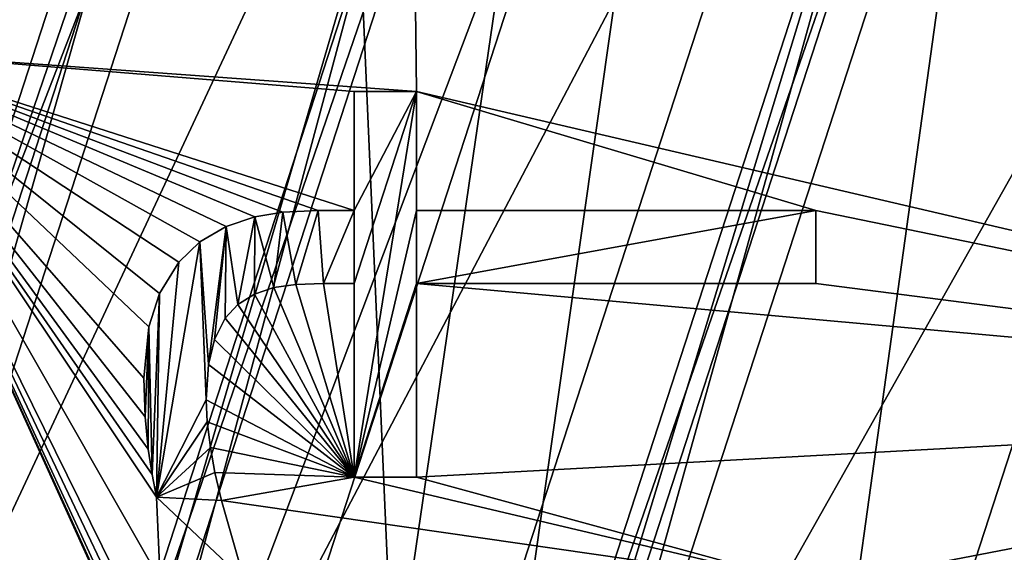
# Model space of a CAD drawing. Header units: millimetres. Extents: x -50 to 50, y -120 to 419.
# Tile 131 of 241: x -18.86 to -12.85, y 213.81 to 217.06. Entities that reach past the tile are written whole.
import ezdxf

# ---------------------------------------------------------------- set-up
doc = ezdxf.new("R2010")
doc.units = ezdxf.units.MM
doc.header["$LTSCALE"] = 81.481481
for name, color, linetype in [('100', 7, 'CONTINUOUS'), ('101', 7, 'CONTINUOUS'), ('103', 7, 'CONTINUOUS'), ('105', 7, 'CONTINUOUS'), ('107', 7, 'CONTINUOUS'), ('108', 7, 'CONTINUOUS'), ('110', 7, 'CONTINUOUS'), ('112', 7, 'CONTINUOUS'), ('1563', 7, 'CONTINUOUS'), ('1565', 7, 'CONTINUOUS'), ('1566', 7, 'CONTINUOUS'), ('1567', 7, 'CONTINUOUS'), ('1568', 7, 'CONTINUOUS'), ('1569', 7, 'CONTINUOUS'), ('1578', 7, 'CONTINUOUS'), ('1579', 7, 'CONTINUOUS'), ('1580', 7, 'CONTINUOUS'), ('1581', 7, 'CONTINUOUS'), ('1582', 7, 'CONTINUOUS'), ('1583', 7, 'CONTINUOUS'), ('1584', 7, 'CONTINUOUS'), ('1585', 7, 'CONTINUOUS'), ('1586', 7, 'CONTINUOUS'), ('1587', 7, 'CONTINUOUS'), ('1588', 7, 'CONTINUOUS'), ('1589', 7, 'CONTINUOUS'), ('1590', 7, 'CONTINUOUS'), ('1591', 7, 'CONTINUOUS'), ('1592', 7, 'CONTINUOUS'), ('1593', 7, 'CONTINUOUS'), ('1594', 7, 'CONTINUOUS'), ('1595', 7, 'CONTINUOUS'), ('1596', 7, 'CONTINUOUS'), ('1597', 7, 'CONTINUOUS'), ('1598', 7, 'CONTINUOUS'), ('1599', 7, 'CONTINUOUS'), ('1600', 7, 'CONTINUOUS'), ('1601', 7, 'CONTINUOUS'), ('1602', 7, 'CONTINUOUS'), ('1697', 7, 'CONTINUOUS'), ('1709', 7, 'CONTINUOUS'), ('1900', 7, 'CONTINUOUS'), ('1901', 7, 'CONTINUOUS'), ('1940', 7, 'CONTINUOUS'), ('1984', 7, 'CONTINUOUS'), ('68', 7, 'CONTINUOUS'), ('70', 7, 'CONTINUOUS'), ('72', 7, 'CONTINUOUS'), ('74', 7, 'CONTINUOUS'), ('77', 7, 'CONTINUOUS'), ('78', 7, 'CONTINUOUS'), ('79', 7, 'CONTINUOUS'), ('83', 7, 'CONTINUOUS'), ('85', 7, 'CONTINUOUS'), ('87', 7, 'CONTINUOUS'), ('92', 7, 'CONTINUOUS'), ('93', 7, 'CONTINUOUS'), ('94', 7, 'CONTINUOUS'), ('96', 7, 'CONTINUOUS'), ('98', 7, 'CONTINUOUS')]:
    doc.layers.add(name, color=color, linetype=linetype)

msp = doc.modelspace()

# ---------------------------------------------------------------- linework, layer by layer
at = {"layer": '100', "linetype": 'CONTINUOUS'}
for points in [[(-14.7282, 220.6921, 6), (-18.2, 210, 6), (-16.25, 210, 6), (-14.7282, 220.6921, 6)], [(-14.7282, 220.6921, 6), (-16.25, 210, 6), (-13.1466, 219.5514, 6), (-14.7282, 220.6921, 6)]]:
    msp.add_3dface(points, dxfattribs=at)
at = {"layer": '101', "linetype": 'CONTINUOUS'}
for points in [[(-19, 210, 37.3), (-19, 210, 6.8), (-15.3713, 221.1679, 6.8), (-19, 210, 37.3)], [(-19, 210, 37.3), (-15.3713, 221.1679, 6.8), (-15.3715, 221.1677, 37.3), (-19, 210, 37.3)]]:
    msp.add_3dface(points, dxfattribs=at)
at = {"layer": '103', "linetype": 'CONTINUOUS'}
for points in [[(-15.3713, 221.1679, 6.8), (-19, 210, 6.8), (-16.2516, 219.3828, 6.2343), (-15.3713, 221.1679, 6.8)], [(-18.2, 210, 6), (-14.7282, 220.6921, 6), (-18.7657, 210, 6.2343), (-18.2, 210, 6)], [(-18.7657, 210, 6.2343), (-14.7282, 220.6921, 6), (-16.2516, 219.3828, 6.2343), (-18.7657, 210, 6.2343)], [(-19, 210, 6.8), (-18.7657, 210, 6.2343), (-16.2516, 219.3828, 6.2343), (-19, 210, 6.8)]]:
    msp.add_3dface(points, dxfattribs=at)
at = {"layer": '105', "linetype": 'CONTINUOUS'}
for points in [[(-21, 210, 37.3), (-16.8276, 222.2258, 37.5), (-16.9894, 222.3434, 37.3), (-21, 210, 37.3)], [(-21, 210, 37.3), (-20.8, 210, 37.5), (-16.8276, 222.2258, 37.5), (-21, 210, 37.3)]]:
    msp.add_3dface(points, dxfattribs=at)
at = {"layer": '107', "linetype": 'CONTINUOUS'}
for points in [[(-15.5333, 221.2853, 37.5), (-19.2, 210, 37.5), (-15.3715, 221.1677, 37.3), (-15.5333, 221.2853, 37.5)], [(-19.2, 210, 37.5), (-19, 210, 37.3), (-15.3715, 221.1677, 37.3), (-19.2, 210, 37.5)]]:
    msp.add_3dface(points, dxfattribs=at)
at = {"layer": '108', "linetype": 'CONTINUOUS'}
for points in [[(-20.5, 210, 2.5), (-21, 210, 3), (-16.9894, 222.3434, 3), (-20.5, 210, 2.5)], [(-16.5848, 222.0496, 2.5), (-20.5, 210, 2.5), (-16.9894, 222.3434, 3), (-16.5848, 222.0496, 2.5)]]:
    msp.add_3dface(points, dxfattribs=at)
at = {"layer": '110', "linetype": 'CONTINUOUS'}
for points in [[(-16.25, 210, 6), (-11.5285, 218.3759, 4), (-13.1466, 219.5514, 6), (-16.25, 210, 6)], [(-14.25, 210, 4), (-11.5285, 218.3759, 4), (-16.25, 210, 6), (-14.25, 210, 4)]]:
    msp.add_3dface(points, dxfattribs=at)
at = {"layer": '112', "linetype": 'CONTINUOUS'}
for points in [[(-16, 210), (-12.9443, 219.4046), (-14.25, 210), (-16, 210)], [(-14.25, 210), (-12.9443, 219.4046), (-11.5285, 218.3759), (-14.25, 210)]]:
    msp.add_3dface(points, dxfattribs=at)
at = {"layer": '1563', "linetype": 'CONTINUOUS'}
for points in [[(-17, 210, 4), (-19, 210, 4), (-15.3714, 221.1678, 4), (-17, 210, 4)], [(-17, 210, 4), (-15.3714, 221.1678, 4), (-13.7533, 219.9923, 4), (-17, 210, 4)]]:
    msp.add_3dface(points, dxfattribs=at)
at = {"layer": '1565', "linetype": 'CONTINUOUS'}
for points in [[(-17, 210, 2.5), (-13.7533, 219.9923, 4), (-13.7533, 219.9924, 2.5), (-17, 210, 2.5)], [(-17, 210, 2.5), (-17, 210, 4), (-13.7533, 219.9923, 4), (-17, 210, 2.5)]]:
    msp.add_3dface(points, dxfattribs=at)
at = {"layer": '1566', "linetype": 'CONTINUOUS'}
for points in [[(-15.3714, 221.1678, 4), (-19, 210, 4), (-15.3713, 221.1679, 2.5), (-15.3714, 221.1678, 4)], [(-19, 210, 4), (-19, 210, 2.5), (-15.3713, 221.1679, 2.5), (-19, 210, 4)]]:
    msp.add_3dface(points, dxfattribs=at)
at = {"layer": '1567', "linetype": 'CONTINUOUS'}
for points in [[(-19, 210, 2.5), (-13.7533, 219.9924, 2.5), (-15.3713, 221.1679, 2.5), (-19, 210, 2.5)], [(-19, 210, 2.5), (-17, 210, 2.5), (-13.7533, 219.9924, 2.5), (-19, 210, 2.5)]]:
    msp.add_3dface(points, dxfattribs=at)
at = {"layer": '1568', "linetype": 'CONTINUOUS'}
msp.add_3dface([(-22.2, 210, 31), (-19.2593, 223.9829, 31), (-17.9645, 223.0429, 31), (-22.2, 210, 31)], dxfattribs=at)
at = {"layer": '1569', "linetype": 'CONTINUOUS'}
for points in [[(-23.5, 210, 71), (23.5, 210, 71), (19.0165, 223.8066, 71), (-23.5, 210, 71)], [(-19.0165, 223.8066, 71), (-23.5, 210, 71), (19.0165, 223.8066, 71), (-19.0165, 223.8066, 71)]]:
    msp.add_3dface(points, dxfattribs=at)
at = {"layer": '1578', "linetype": 'CONTINUOUS'}
for points in [[(-16.4374, 216.6235, 68.5), (-16.4374, 215.8972, 68.5), (-16.8171, 214.2686, 68.5), (-16.4374, 216.6235, 68.5)], [(-16.8171, 216.6235, 68.5), (-16.4374, 216.6235, 68.5), (-16.8171, 215.8972, 68.5), (-16.8171, 216.6235, 68.5)], [(-16.8171, 215.8972, 68.5), (-16.4374, 216.6235, 68.5), (-16.8171, 215.4515, 68.5), (-16.8171, 215.8972, 68.5)], [(-16.8171, 215.4515, 68.5), (-16.4374, 216.6235, 68.5), (-16.8171, 214.2686, 68.5), (-16.8171, 215.4515, 68.5)], [(-17.2522, 215.8864, 68.5), (-17.0371, 215.8972, 68.5), (-17.1732, 215.4457, 68.5), (-17.2522, 215.8864, 68.5)], [(-17.1732, 215.4457, 68.5), (-17.0371, 215.8972, 68.5), (-17.0041, 215.4515, 68.5), (-17.1732, 215.4457, 68.5)], [(-17.0371, 215.8972, 68.5), (-16.8171, 215.8972, 68.5), (-17.0041, 215.4515, 68.5), (-17.0371, 215.8972, 68.5)], [(-17.0041, 215.4515, 68.5), (-16.8171, 215.8972, 68.5), (-16.8171, 215.4515, 68.5), (-17.0041, 215.4515, 68.5)], [(-16.8171, 214.2686, 68.5), (-16.4374, 215.8972, 68.5), (-16.4374, 215.4515, 68.5), (-16.8171, 214.2686, 68.5)], [(-16.4374, 215.8972, 68.5), (-14, 215.8972, 68.5), (-16.4374, 215.4515, 68.5), (-16.4374, 215.8972, 68.5)], [(-16.4374, 215.4515, 68.5), (-14, 215.8972, 68.5), (-14, 215.4515, 68.5), (-16.4374, 215.4515, 68.5)], [(-17.5967, 215.8001, 68.5), (-17.4223, 215.8587, 68.5), (-17.5258, 215.3236, 68.5), (-17.5967, 215.8001, 68.5)], [(-17.5258, 215.3236, 68.5), (-17.4223, 215.8587, 68.5), (-17.425, 215.386, 68.5), (-17.5258, 215.3236, 68.5)], [(-17.425, 215.386, 68.5), (-17.4223, 215.8587, 68.5), (-17.3072, 215.426, 68.5), (-17.425, 215.386, 68.5)], [(-17.4223, 215.8587, 68.5), (-17.2522, 215.8864, 68.5), (-17.3072, 215.426, 68.5), (-17.4223, 215.8587, 68.5)], [(-17.3072, 215.426, 68.5), (-17.2522, 215.8864, 68.5), (-17.1732, 215.4457, 68.5), (-17.3072, 215.426, 68.5)], [(-17.7583, 215.7051, 68.5), (-17.5967, 215.8001, 68.5), (-17.706, 214.9562, 68.5), (-17.7583, 215.7051, 68.5)], [(-17.706, 214.9562, 68.5), (-17.5967, 215.8001, 68.5), (-17.6699, 215.1104, 68.5), (-17.706, 214.9562, 68.5)], [(-17.6699, 215.1104, 68.5), (-17.5967, 215.8001, 68.5), (-17.6048, 215.2394, 68.5), (-17.6699, 215.1104, 68.5)], [(-17.6048, 215.2394, 68.5), (-17.5967, 215.8001, 68.5), (-17.5258, 215.3236, 68.5), (-17.6048, 215.2394, 68.5)], [(-17.8868, 215.5815, 68.5), (-17.7583, 215.7051, 68.5), (-18.022, 214.1475, 68.5), (-17.8868, 215.5815, 68.5)], [(-18.022, 214.1475, 68.5), (-17.7583, 215.7051, 68.5), (-17.7194, 214.7417, 68.5), (-18.022, 214.1475, 68.5)], [(-17.7194, 214.7417, 68.5), (-17.7583, 215.7051, 68.5), (-17.706, 214.9562, 68.5), (-17.7194, 214.7417, 68.5)], [(-18.0043, 215.3904, 68.5), (-17.8868, 215.5815, 68.5), (-18.022, 214.1475, 68.5), (-18.0043, 215.3904, 68.5)], [(-16.4374, 214.2686, 68.5), (-16.8171, 214.2686, 68.5), (-16.4374, 215.4515, 68.5), (-16.4374, 214.2686, 68.5)], [(-18.07, 215.1859, 68.5), (-18.0043, 215.3904, 68.5), (-18.0499, 214.2842, 68.5), (-18.07, 215.1859, 68.5)], [(-18.0499, 214.2842, 68.5), (-18.0043, 215.3904, 68.5), (-18.022, 214.1475, 68.5), (-18.0499, 214.2842, 68.5)], [(-18.099, 214.8738, 68.5), (-18.07, 215.1859, 68.5), (-18.0924, 214.6363, 68.5), (-18.099, 214.8738, 68.5)], [(-18.0924, 214.6363, 68.5), (-18.07, 215.1859, 68.5), (-18.074, 214.4396, 68.5), (-18.0924, 214.6363, 68.5)], [(-18.074, 214.4396, 68.5), (-18.07, 215.1859, 68.5), (-18.0499, 214.2842, 68.5), (-18.074, 214.4396, 68.5)], [(-17.7133, 214.6074, 68.5), (-18.022, 214.1475, 68.5), (-17.7194, 214.7417, 68.5), (-17.7133, 214.6074, 68.5)], [(-17.6943, 214.4506, 68.5), (-18.022, 214.1475, 68.5), (-17.7133, 214.6074, 68.5), (-17.6943, 214.4506, 68.5)], [(-17.6665, 214.298, 68.5), (-18.022, 214.1475, 68.5), (-17.6943, 214.4506, 68.5), (-17.6665, 214.298, 68.5)], [(-17.6259, 214.1255, 68.5), (-18.022, 214.1475, 68.5), (-17.6665, 214.298, 68.5), (-17.6259, 214.1255, 68.5)]]:
    msp.add_3dface(points, dxfattribs=at)
at = {"layer": '1579', "linetype": 'CONTINUOUS'}
for points in [[(-14, 215.4515, 68.5), (-14, 215.8972, 68.5), (-14, 215.8972, 69), (-14, 215.4515, 68.5)], [(-14, 215.4515, 68.5), (-14, 215.8972, 69), (-14, 215.4515, 69), (-14, 215.4515, 68.5)]]:
    msp.add_3dface(points, dxfattribs=at)
at = {"layer": '1580', "linetype": 'CONTINUOUS'}
for points in [[(-16.4374, 215.4515, 68.5), (-14, 215.4515, 68.5), (-16.4374, 215.4515, 69), (-16.4374, 215.4515, 68.5)], [(-14, 215.4515, 68.5), (-14, 215.4515, 69), (-16.4374, 215.4515, 69), (-14, 215.4515, 68.5)]]:
    msp.add_3dface(points, dxfattribs=at)
at = {"layer": '1581', "linetype": 'CONTINUOUS'}
for points in [[(-16.4374, 214.2686, 68.5), (-16.4374, 215.4515, 68.5), (-16.4374, 214.2686, 69), (-16.4374, 214.2686, 68.5)], [(-16.4374, 215.4515, 68.5), (-16.4374, 215.4515, 69), (-16.4374, 214.2686, 69), (-16.4374, 215.4515, 68.5)]]:
    msp.add_3dface(points, dxfattribs=at)
at = {"layer": '1582', "linetype": 'CONTINUOUS'}
for points in [[(-16.8171, 214.2686, 68.5), (-16.4374, 214.2686, 68.5), (-16.4374, 214.2686, 69), (-16.8171, 214.2686, 68.5)], [(-16.8171, 214.2686, 68.5), (-16.4374, 214.2686, 69), (-16.8171, 214.2686, 69), (-16.8171, 214.2686, 68.5)]]:
    msp.add_3dface(points, dxfattribs=at)
at = {"layer": '1583', "linetype": 'CONTINUOUS'}
for points in [[(-16.8171, 215.4515, 68.5), (-16.8171, 214.2686, 68.5), (-16.8171, 215.4515, 69), (-16.8171, 215.4515, 68.5)], [(-16.8171, 214.2686, 68.5), (-16.8171, 214.2686, 69), (-16.8171, 215.4515, 69), (-16.8171, 214.2686, 68.5)]]:
    msp.add_3dface(points, dxfattribs=at)
at = {"layer": '1584', "linetype": 'CONTINUOUS'}
for points in [[(-17.0041, 215.4515, 68.5), (-16.8171, 215.4515, 68.5), (-16.8171, 215.4515, 69), (-17.0041, 215.4515, 68.5)], [(-17.0041, 215.4515, 68.5), (-16.8171, 215.4515, 69), (-17.0041, 215.4515, 69), (-17.0041, 215.4515, 68.5)]]:
    msp.add_3dface(points, dxfattribs=at)
at = {"layer": '1585', "linetype": 'CONTINUOUS'}
for points in [[(-17.3072, 215.426, 68.5), (-17.1732, 215.4457, 68.5), (-17.3072, 215.426, 69), (-17.3072, 215.426, 68.5)], [(-17.3072, 215.426, 69), (-17.1732, 215.4457, 68.5), (-17.1732, 215.4457, 69), (-17.3072, 215.426, 69)], [(-17.1732, 215.4457, 68.5), (-17.0041, 215.4515, 68.5), (-17.1732, 215.4457, 69), (-17.1732, 215.4457, 68.5)], [(-17.0041, 215.4515, 68.5), (-17.0041, 215.4515, 69), (-17.1732, 215.4457, 69), (-17.0041, 215.4515, 68.5)]]:
    msp.add_3dface(points, dxfattribs=at)
at = {"layer": '1586', "linetype": 'CONTINUOUS'}
for points in [[(-17.425, 215.386, 68.5), (-17.3072, 215.426, 68.5), (-17.425, 215.386, 69), (-17.425, 215.386, 68.5)], [(-17.3072, 215.426, 68.5), (-17.3072, 215.426, 69), (-17.425, 215.386, 69), (-17.3072, 215.426, 68.5)], [(-17.5258, 215.3236, 68.5), (-17.425, 215.386, 68.5), (-17.5258, 215.3236, 69), (-17.5258, 215.3236, 68.5)], [(-17.5258, 215.3236, 69), (-17.425, 215.386, 68.5), (-17.425, 215.386, 69), (-17.5258, 215.3236, 69)]]:
    msp.add_3dface(points, dxfattribs=at)
at = {"layer": '1587', "linetype": 'CONTINUOUS'}
for points in [[(-17.6048, 215.2394, 68.5), (-17.5258, 215.3236, 68.5), (-17.6048, 215.2394, 69), (-17.6048, 215.2394, 68.5)], [(-17.5258, 215.3236, 68.5), (-17.5258, 215.3236, 69), (-17.6048, 215.2394, 69), (-17.5258, 215.3236, 68.5)], [(-17.6699, 215.1104, 68.5), (-17.6048, 215.2394, 68.5), (-17.6699, 215.1104, 69), (-17.6699, 215.1104, 68.5)], [(-17.6699, 215.1104, 69), (-17.6048, 215.2394, 68.5), (-17.6048, 215.2394, 69), (-17.6699, 215.1104, 69)]]:
    msp.add_3dface(points, dxfattribs=at)
at = {"layer": '1588', "linetype": 'CONTINUOUS'}
for points in [[(-17.706, 214.9562, 68.5), (-17.6699, 215.1104, 68.5), (-17.7059, 214.9565, 69), (-17.706, 214.9562, 68.5)], [(-17.6699, 215.1104, 68.5), (-17.6699, 215.1104, 69), (-17.7059, 214.9565, 69), (-17.6699, 215.1104, 68.5)], [(-17.7194, 214.7417, 69), (-17.706, 214.9562, 68.5), (-17.7059, 214.9565, 69), (-17.7194, 214.7417, 69)], [(-17.7194, 214.7417, 68.5), (-17.706, 214.9562, 68.5), (-17.7194, 214.7417, 69), (-17.7194, 214.7417, 68.5)]]:
    msp.add_3dface(points, dxfattribs=at)
at = {"layer": '1589', "linetype": 'CONTINUOUS'}
for points in [[(-17.7133, 214.6074, 68.5), (-17.7194, 214.7417, 68.5), (-17.7133, 214.6074, 69), (-17.7133, 214.6074, 68.5)], [(-17.7194, 214.7417, 68.5), (-17.7194, 214.7417, 69), (-17.7133, 214.6074, 69), (-17.7194, 214.7417, 68.5)], [(-17.6943, 214.4506, 68.5), (-17.7133, 214.6074, 68.5), (-17.6943, 214.4506, 69), (-17.6943, 214.4506, 68.5)], [(-17.6943, 214.4506, 69), (-17.7133, 214.6074, 68.5), (-17.7133, 214.6074, 69), (-17.6943, 214.4506, 69)]]:
    msp.add_3dface(points, dxfattribs=at)
at = {"layer": '1590', "linetype": 'CONTINUOUS'}
for points in [[(-17.6665, 214.298, 68.5), (-17.6943, 214.4506, 68.5), (-17.6665, 214.2981, 69), (-17.6665, 214.298, 68.5)], [(-17.6943, 214.4506, 68.5), (-17.6943, 214.4506, 69), (-17.6665, 214.2981, 69), (-17.6943, 214.4506, 68.5)], [(-17.6259, 214.1255, 69), (-17.6665, 214.298, 68.5), (-17.6665, 214.2981, 69), (-17.6259, 214.1255, 69)], [(-17.6259, 214.1255, 68.5), (-17.6665, 214.298, 68.5), (-17.6259, 214.1255, 69), (-17.6259, 214.1255, 68.5)]]:
    msp.add_3dface(points, dxfattribs=at)
at = {"layer": '1591', "linetype": 'CONTINUOUS'}
for points in [[(-18.022, 214.1475, 68.5), (-17.6259, 214.1255, 68.5), (-17.6259, 214.1255, 69), (-18.022, 214.1475, 68.5)], [(-18.022, 214.1475, 68.5), (-17.6259, 214.1255, 69), (-18.022, 214.1475, 69), (-18.022, 214.1475, 68.5)]]:
    msp.add_3dface(points, dxfattribs=at)
at = {"layer": '1592', "linetype": 'CONTINUOUS'}
for points in [[(-18.074, 214.4396, 68.5), (-18.0499, 214.2842, 68.5), (-18.074, 214.4396, 69), (-18.074, 214.4396, 68.5)], [(-18.074, 214.4396, 69), (-18.0499, 214.2842, 68.5), (-18.0499, 214.2842, 69), (-18.074, 214.4396, 69)], [(-18.0499, 214.2842, 68.5), (-18.022, 214.1475, 68.5), (-18.0499, 214.2842, 69), (-18.0499, 214.2842, 68.5)], [(-18.022, 214.1475, 68.5), (-18.022, 214.1475, 69), (-18.0499, 214.2842, 69), (-18.022, 214.1475, 68.5)]]:
    msp.add_3dface(points, dxfattribs=at)
at = {"layer": '1593', "linetype": 'CONTINUOUS'}
for points in [[(-18.099, 214.8738, 68.5), (-18.0924, 214.6363, 68.5), (-18.099, 214.8738, 69), (-18.099, 214.8738, 68.5)], [(-18.099, 214.8738, 69), (-18.0924, 214.6363, 68.5), (-18.0924, 214.6362, 69), (-18.099, 214.8738, 69)], [(-18.0924, 214.6363, 68.5), (-18.074, 214.4396, 68.5), (-18.0924, 214.6362, 69), (-18.0924, 214.6363, 68.5)], [(-18.074, 214.4396, 68.5), (-18.074, 214.4396, 69), (-18.0924, 214.6362, 69), (-18.074, 214.4396, 68.5)]]:
    msp.add_3dface(points, dxfattribs=at)
at = {"layer": '1594', "linetype": 'CONTINUOUS'}
for points in [[(-18.0043, 215.3904, 68.5), (-18.07, 215.1859, 68.5), (-18.0043, 215.3904, 69), (-18.0043, 215.3904, 68.5)], [(-18.0043, 215.3904, 69), (-18.07, 215.1859, 68.5), (-18.0699, 215.1863, 69), (-18.0043, 215.3904, 69)], [(-18.07, 215.1859, 68.5), (-18.099, 214.8738, 68.5), (-18.0699, 215.1863, 69), (-18.07, 215.1859, 68.5)], [(-18.099, 214.8738, 68.5), (-18.099, 214.8738, 69), (-18.0699, 215.1863, 69), (-18.099, 214.8738, 68.5)]]:
    msp.add_3dface(points, dxfattribs=at)
at = {"layer": '1595', "linetype": 'CONTINUOUS'}
for points in [[(-17.7583, 215.7051, 69), (-17.8868, 215.5815, 68.5), (-17.8869, 215.5815, 69), (-17.7583, 215.7051, 69)], [(-17.7583, 215.7051, 68.5), (-17.8868, 215.5815, 68.5), (-17.7583, 215.7051, 69), (-17.7583, 215.7051, 68.5)], [(-17.8868, 215.5815, 68.5), (-18.0043, 215.3904, 68.5), (-17.8869, 215.5815, 69), (-17.8868, 215.5815, 68.5)], [(-18.0043, 215.3904, 68.5), (-18.0043, 215.3904, 69), (-17.8869, 215.5815, 69), (-18.0043, 215.3904, 68.5)]]:
    msp.add_3dface(points, dxfattribs=at)
at = {"layer": '1596', "linetype": 'CONTINUOUS'}
for points in [[(-17.4223, 215.8587, 68.5), (-17.5967, 215.8001, 68.5), (-17.4223, 215.8587, 69), (-17.4223, 215.8587, 68.5)], [(-17.4223, 215.8587, 69), (-17.5967, 215.8001, 68.5), (-17.5967, 215.8001, 69), (-17.4223, 215.8587, 69)], [(-17.5967, 215.8001, 68.5), (-17.7583, 215.7051, 68.5), (-17.5967, 215.8001, 69), (-17.5967, 215.8001, 68.5)], [(-17.7583, 215.7051, 68.5), (-17.7583, 215.7051, 69), (-17.5967, 215.8001, 69), (-17.7583, 215.7051, 68.5)]]:
    msp.add_3dface(points, dxfattribs=at)
at = {"layer": '1597', "linetype": 'CONTINUOUS'}
for points in [[(-17.0371, 215.8972, 68.5), (-17.2522, 215.8864, 68.5), (-17.0371, 215.8972, 69), (-17.0371, 215.8972, 68.5)], [(-17.0371, 215.8972, 69), (-17.2522, 215.8864, 68.5), (-17.2522, 215.8864, 69), (-17.0371, 215.8972, 69)], [(-17.2522, 215.8864, 68.5), (-17.4223, 215.8587, 68.5), (-17.2522, 215.8864, 69), (-17.2522, 215.8864, 68.5)], [(-17.4223, 215.8587, 68.5), (-17.4223, 215.8587, 69), (-17.2522, 215.8864, 69), (-17.4223, 215.8587, 68.5)]]:
    msp.add_3dface(points, dxfattribs=at)
at = {"layer": '1598', "linetype": 'CONTINUOUS'}
for points in [[(-16.8171, 215.8972, 68.5), (-17.0371, 215.8972, 68.5), (-17.0371, 215.8972, 69), (-16.8171, 215.8972, 68.5)], [(-16.8171, 215.8972, 68.5), (-17.0371, 215.8972, 69), (-16.8171, 215.8972, 69), (-16.8171, 215.8972, 68.5)]]:
    msp.add_3dface(points, dxfattribs=at)
at = {"layer": '1599', "linetype": 'CONTINUOUS'}
for points in [[(-16.8171, 216.6235, 68.5), (-16.8171, 215.8972, 68.5), (-16.8171, 216.6235, 69), (-16.8171, 216.6235, 68.5)], [(-16.8171, 215.8972, 68.5), (-16.8171, 215.8972, 69), (-16.8171, 216.6235, 69), (-16.8171, 215.8972, 68.5)]]:
    msp.add_3dface(points, dxfattribs=at)
at = {"layer": '1600', "linetype": 'CONTINUOUS'}
for points in [[(-16.4374, 216.6235, 68.5), (-16.8171, 216.6235, 68.5), (-16.8171, 216.6235, 69), (-16.4374, 216.6235, 68.5)], [(-16.4374, 216.6235, 68.5), (-16.8171, 216.6235, 69), (-16.4374, 216.6235, 69), (-16.4374, 216.6235, 68.5)]]:
    msp.add_3dface(points, dxfattribs=at)
at = {"layer": '1601', "linetype": 'CONTINUOUS'}
for points in [[(-16.4374, 215.8972, 68.5), (-16.4374, 216.6235, 68.5), (-16.4374, 215.8972, 69), (-16.4374, 215.8972, 68.5)], [(-16.4374, 216.6235, 68.5), (-16.4374, 216.6235, 69), (-16.4374, 215.8972, 69), (-16.4374, 216.6235, 68.5)]]:
    msp.add_3dface(points, dxfattribs=at)
at = {"layer": '1602', "linetype": 'CONTINUOUS'}
for points in [[(-14, 215.8972, 68.5), (-16.4374, 215.8972, 68.5), (-14, 215.8972, 69), (-14, 215.8972, 68.5)], [(-14, 215.8972, 69), (-16.4374, 215.8972, 68.5), (-16.4374, 215.8972, 69), (-14, 215.8972, 69)]]:
    msp.add_3dface(points, dxfattribs=at)
at = {"layer": '1697', "linetype": 'CONTINUOUS'}
for points in [[(-22, 210, 68), (-22, 210, 31.2), (-17.7984, 222.9313, 31.2), (-22, 210, 68)], [(-22, 210, 68), (-17.7984, 222.9313, 31.2), (-20.7157, 217.4067, 68), (-22, 210, 68)]]:
    msp.add_3dface(points, dxfattribs=at)
at = {"layer": '1709', "linetype": 'CONTINUOUS'}
for points in [[(-22.2, 210, 31), (-17.9645, 223.0429, 31), (-22.0586, 210, 31.0586), (-22.2, 210, 31)], [(-17.9645, 223.0429, 31), (-22, 210, 31.2), (-22.0586, 210, 31.0586), (-17.9645, 223.0429, 31)], [(-22, 210, 31.2), (-17.9645, 223.0429, 31), (-17.7984, 222.9313, 31.2), (-22, 210, 31.2)]]:
    msp.add_3dface(points, dxfattribs=at)
at = {"layer": '1900', "linetype": 'CONTINUOUS'}
for points in [[(-4.4274, 217.2559, 67.5), (-6.0104, 216.0104, 67.5), (-16.9061, 224.0777, 67.5), (-4.4274, 217.2559, 67.5)], [(-6.0104, 216.0104, 67.5), (-7.2559, 214.4274, 67.5), (-16.9061, 224.0777, 67.5), (-6.0104, 216.0104, 67.5)]]:
    msp.add_3dface(points, dxfattribs=at)
at = {"layer": '1901', "linetype": 'CONTINUOUS'}
for points in [[(-7.2559, 214.4274, 67.5), (-16.9596, 224.0133, 67.7501), (-16.9061, 224.0777, 67.5), (-7.2559, 214.4274, 67.5)], [(-7.2559, 214.4274, 67.5), (-17.0128, 223.9487, 68), (-16.9596, 224.0133, 67.7501), (-7.2559, 214.4274, 67.5)], [(-17.0128, 223.9487, 68), (-7.2559, 214.4274, 67.5), (-16.9536, 223.5561, 68.7072), (-17.0128, 223.9487, 68)], [(-16.9536, 223.5561, 68.7072), (-7.2559, 214.4274, 67.5), (-16.9491, 223.5474, 68.7161), (-16.9536, 223.5561, 68.7072)], [(-16.9491, 223.5474, 68.7161), (-7.2559, 214.4274, 67.5), (-16.5114, 222.9759, 69), (-16.9491, 223.5474, 68.7161)], [(-7.2559, 214.4274, 67.5), (-8.2485, 214.713, 69), (-16.5114, 222.9759, 69), (-7.2559, 214.4274, 67.5)]]:
    msp.add_3dface(points, dxfattribs=at)
at = {"layer": '1940', "linetype": 'CONTINUOUS'}
for points in [[(-16.5114, 222.9759, 69), (-16.4374, 216.6235, 69), (-19.8447, 216.8694, 69), (-16.5114, 222.9759, 69)], [(-8.2485, 214.713, 69), (-16.4374, 216.6235, 69), (-16.5114, 222.9759, 69), (-8.2485, 214.713, 69)], [(-19.8447, 216.8694, 69), (-16.8566, 210.2743, 69), (-21, 210, 69), (-19.8447, 216.8694, 69)], [(-18.0499, 214.2842, 69), (-18.022, 214.1475, 69), (-19.8447, 216.8694, 69), (-18.0499, 214.2842, 69)], [(-18.022, 214.1475, 69), (-18, 213.6413, 69), (-19.8447, 216.8694, 69), (-18.022, 214.1475, 69)], [(-18.074, 214.4396, 69), (-18.0499, 214.2842, 69), (-19.8447, 216.8694, 69), (-18.074, 214.4396, 69)], [(-18.0924, 214.6362, 69), (-18.074, 214.4396, 69), (-19.8447, 216.8694, 69), (-18.0924, 214.6362, 69)], [(-18.099, 214.8738, 69), (-18.0924, 214.6362, 69), (-19.8447, 216.8694, 69), (-18.099, 214.8738, 69)], [(-18.0699, 215.1863, 69), (-18.099, 214.8738, 69), (-19.8447, 216.8694, 69), (-18.0699, 215.1863, 69)], [(-18.0043, 215.3904, 69), (-18.0699, 215.1863, 69), (-19.8447, 216.8694, 69), (-18.0043, 215.3904, 69)], [(-17.8869, 215.5815, 69), (-18.0043, 215.3904, 69), (-19.8447, 216.8694, 69), (-17.8869, 215.5815, 69)], [(-17.7583, 215.7051, 69), (-17.8869, 215.5815, 69), (-19.8447, 216.8694, 69), (-17.7583, 215.7051, 69)], [(-17.5967, 215.8001, 69), (-17.7583, 215.7051, 69), (-19.8447, 216.8694, 69), (-17.5967, 215.8001, 69)], [(-17.4223, 215.8587, 69), (-17.5967, 215.8001, 69), (-19.8447, 216.8694, 69), (-17.4223, 215.8587, 69)], [(-17.2522, 215.8864, 69), (-17.4223, 215.8587, 69), (-19.8447, 216.8694, 69), (-17.2522, 215.8864, 69)], [(-17.0371, 215.8972, 69), (-17.2522, 215.8864, 69), (-19.8447, 216.8694, 69), (-17.0371, 215.8972, 69)], [(-16.8171, 215.8972, 69), (-17.0371, 215.8972, 69), (-19.8447, 216.8694, 69), (-16.8171, 215.8972, 69)], [(-16.8171, 216.6235, 69), (-16.8171, 215.8972, 69), (-19.8447, 216.8694, 69), (-16.8171, 216.6235, 69)], [(-16.4374, 216.6235, 69), (-16.8171, 216.6235, 69), (-19.8447, 216.8694, 69), (-16.4374, 216.6235, 69)], [(-18, 213.6413, 69), (-18, 213.1296, 69), (-19.8447, 216.8694, 69), (-18, 213.6413, 69)], [(-18, 213.1296, 69), (-16.9656, 210.8078, 69), (-19.8447, 216.8694, 69), (-18, 213.1296, 69)], [(-16.9153, 210.4284, 69), (-16.8566, 210.2743, 69), (-19.8447, 216.8694, 69), (-16.9153, 210.4284, 69)], [(-16.9513, 210.5919, 69), (-16.9153, 210.4284, 69), (-19.8447, 216.8694, 69), (-16.9513, 210.5919, 69)], [(-16.9656, 210.8078, 69), (-16.9513, 210.5919, 69), (-19.8447, 216.8694, 69), (-16.9656, 210.8078, 69)], [(-16.4374, 216.6235, 69), (-14, 215.8972, 69), (-16.4374, 215.8972, 69), (-16.4374, 216.6235, 69)], [(-14, 215.8972, 69), (-16.4374, 216.6235, 69), (-8.2485, 214.713, 69), (-14, 215.8972, 69)], [(-14, 215.4515, 69), (-14, 215.8972, 69), (-8.2485, 214.713, 69), (-14, 215.4515, 69)], [(-17.3072, 215.426, 69), (-16.8171, 214.2686, 69), (-17.425, 215.386, 69), (-17.3072, 215.426, 69)], [(-16.8171, 214.2686, 69), (-17.3072, 215.426, 69), (-17.1732, 215.4457, 69), (-16.8171, 214.2686, 69)], [(-17.0041, 215.4515, 69), (-16.8171, 214.2686, 69), (-17.1732, 215.4457, 69), (-17.0041, 215.4515, 69)], [(-16.8171, 215.4515, 69), (-16.8171, 214.2686, 69), (-17.0041, 215.4515, 69), (-16.8171, 215.4515, 69)], [(-16.4374, 215.4515, 69), (-14, 215.4515, 69), (-8.2485, 214.713, 69), (-16.4374, 215.4515, 69)], [(-16.4374, 214.2686, 69), (-16.4374, 215.4515, 69), (-8.2485, 214.713, 69), (-16.4374, 214.2686, 69)], [(-16.8171, 214.2686, 69), (-17.5258, 215.3236, 69), (-17.425, 215.386, 69), (-16.8171, 214.2686, 69)], [(-17.5258, 215.3236, 69), (-16.8171, 214.2686, 69), (-17.6048, 215.2394, 69), (-17.5258, 215.3236, 69)], [(-16.8171, 214.2686, 69), (-17.6699, 215.1104, 69), (-17.6048, 215.2394, 69), (-16.8171, 214.2686, 69)], [(-17.6699, 215.1104, 69), (-16.8171, 214.2686, 69), (-17.7059, 214.9565, 69), (-17.6699, 215.1104, 69)], [(-16.8171, 214.2686, 69), (-17.7194, 214.7417, 69), (-17.7059, 214.9565, 69), (-16.8171, 214.2686, 69)], [(-17.7194, 214.7417, 69), (-16.8171, 214.2686, 69), (-17.7133, 214.6074, 69), (-17.7194, 214.7417, 69)], [(-14, 213.6028, 69), (-16.4374, 214.2686, 69), (-8.2485, 214.713, 69), (-14, 213.6028, 69)], [(-14, 213.6028, 69), (-8.2485, 214.713, 69), (-9.5, 210, 69), (-14, 213.6028, 69)], [(-16.8171, 214.2686, 69), (-17.6943, 214.4506, 69), (-17.7133, 214.6074, 69), (-16.8171, 214.2686, 69)], [(-17.6943, 214.4506, 69), (-16.8171, 214.2686, 69), (-17.6665, 214.2981, 69), (-17.6943, 214.4506, 69)], [(-16.8171, 214.2686, 69), (-17.6259, 214.1255, 69), (-17.6665, 214.2981, 69), (-16.8171, 214.2686, 69)], [(-17.6259, 214.1255, 69), (-16.8171, 214.2686, 69), (-14, 213.6028, 69), (-17.6259, 214.1255, 69)], [(-16.8171, 214.2686, 69), (-16.4374, 214.2686, 69), (-14, 213.6028, 69), (-16.8171, 214.2686, 69)], [(-18.022, 214.1475, 69), (-17.6259, 214.1255, 69), (-17.4883, 213.6413, 69), (-18.022, 214.1475, 69)], [(-18, 213.6413, 69), (-18.022, 214.1475, 69), (-17.4883, 213.6413, 69), (-18, 213.6413, 69)], [(-17.6259, 214.1255, 69), (-14, 213.6028, 69), (-17.4883, 213.6413, 69), (-17.6259, 214.1255, 69)]]:
    msp.add_3dface(points, dxfattribs=at)
at = {"layer": '1984', "linetype": 'CONTINUOUS'}
for points in [[(-20.7157, 217.4067, 68), (-16.9536, 223.5561, 68.7072), (-21.1607, 214.8396, 68.7071), (-20.7157, 217.4067, 68)], [(-16.9536, 223.5561, 68.7072), (-19.8447, 216.8694, 69), (-21.1607, 214.8396, 68.7071), (-16.9536, 223.5561, 68.7072)], [(-16.9536, 223.5561, 68.7072), (-16.9491, 223.5474, 68.7161), (-19.8447, 216.8694, 69), (-16.9536, 223.5561, 68.7072)], [(-16.9491, 223.5474, 68.7161), (-16.5114, 222.9759, 69), (-19.8447, 216.8694, 69), (-16.9491, 223.5474, 68.7161)]]:
    msp.add_3dface(points, dxfattribs=at)
at = {"layer": '68', "linetype": 'CONTINUOUS'}
msp.add_3dface([(-21, 210, 1), (-21.8434, 225.8702, 1), (-16.9894, 222.3435, 1), (-21, 210, 1)], dxfattribs=at)
at = {"layer": '70', "linetype": 'CONTINUOUS'}
for points in [[(-21, 210), (-16.9894, 222.3435), (-16.45, 210), (-21, 210)], [(-16.45, 210), (-16.9894, 222.3435), (-13.3083, 219.6691), (-16.45, 210)]]:
    msp.add_3dface(points, dxfattribs=at)
at = {"layer": '72', "linetype": 'CONTINUOUS'}
for points in [[(-17.1916, 222.4904, 2.5), (-21.25, 210, 2.5), (-16.5848, 222.0496, 2.5), (-17.1916, 222.4904, 2.5)], [(-16.5848, 222.0496, 2.5), (-21.25, 210, 2.5), (-20.5, 210, 2.5), (-16.5848, 222.0496, 2.5)]]:
    msp.add_3dface(points, dxfattribs=at)
at = {"layer": '74', "linetype": 'CONTINUOUS'}
for points in [[(-27.3905, 218.8994, 5), (-28.8, 210, 5), (-17.3535, 222.6079, 5), (-27.3905, 218.8994, 5)], [(-17.3535, 222.6079, 5), (-28.8, 210, 5), (-21.45, 210, 5), (-17.3535, 222.6079, 5)]]:
    msp.add_3dface(points, dxfattribs=at)
at = {"layer": '77', "linetype": 'CONTINUOUS'}
for points in [[(-21, 210, 1), (-16.9894, 222.3435, 1), (-21, 210), (-21, 210, 1)], [(-21, 210), (-16.9894, 222.3435, 1), (-16.9894, 222.3435), (-21, 210)]]:
    msp.add_3dface(points, dxfattribs=at)
at = {"layer": '78', "linetype": 'CONTINUOUS'}
for points in [[(-16.25, 210, 2.3), (-16.25, 210, 0.2), (-13.1465, 219.5515, 0.2), (-16.25, 210, 2.3)], [(-13.1465, 219.5515, 2.3), (-16.25, 210, 2.3), (-13.1465, 219.5515, 0.2), (-13.1465, 219.5515, 2.3)]]:
    msp.add_3dface(points, dxfattribs=at)
at = {"layer": '79', "linetype": 'CONTINUOUS'}
for points in [[(-21.25, 210, 2.5), (-17.1916, 222.4904, 2.5), (-21.25, 210, 4.8), (-21.25, 210, 2.5)], [(-21.25, 210, 4.8), (-17.1916, 222.4904, 2.5), (-17.1917, 222.4903, 4.8), (-21.25, 210, 4.8)]]:
    msp.add_3dface(points, dxfattribs=at)
at = {"layer": '83', "linetype": 'CONTINUOUS'}
for points in [[(-17.3535, 222.6079, 5), (-21.45, 210, 5), (-17.1917, 222.4903, 4.8), (-17.3535, 222.6079, 5)], [(-21.45, 210, 5), (-21.25, 210, 4.8), (-17.1917, 222.4903, 4.8), (-21.45, 210, 5)]]:
    msp.add_3dface(points, dxfattribs=at)
at = {"layer": '85', "linetype": 'CONTINUOUS'}
for points in [[(-16.45, 210, 2.5), (-13.1465, 219.5515, 2.3), (-13.3083, 219.6691, 2.5), (-16.45, 210, 2.5)], [(-16.25, 210, 2.3), (-13.1465, 219.5515, 2.3), (-16.45, 210, 2.5), (-16.25, 210, 2.3)]]:
    msp.add_3dface(points, dxfattribs=at)
at = {"layer": '87', "linetype": 'CONTINUOUS'}
for points in [[(-16.45, 210), (-13.3083, 219.6691), (-16.25, 210, 0.2), (-16.45, 210)], [(-16.25, 210, 0.2), (-13.3083, 219.6691), (-13.1465, 219.5515, 0.2), (-16.25, 210, 0.2)]]:
    msp.add_3dface(points, dxfattribs=at)
at = {"layer": '92', "linetype": 'CONTINUOUS'}
for points in [[(-16.8276, 222.2258, 37.5), (-20.8, 210, 37.5), (-15.5333, 221.2853, 37.5), (-16.8276, 222.2258, 37.5)], [(-15.5333, 221.2853, 37.5), (-20.8, 210, 37.5), (-19.2, 210, 37.5), (-15.5333, 221.2853, 37.5)]]:
    msp.add_3dface(points, dxfattribs=at)
at = {"layer": '93', "linetype": 'CONTINUOUS'}
for points in [[(-21, 210, 3), (-21, 210, 37.3), (-16.9894, 222.3434, 37.3), (-21, 210, 3)], [(-21, 210, 3), (-16.9894, 222.3434, 37.3), (-16.9894, 222.3434, 3), (-21, 210, 3)]]:
    msp.add_3dface(points, dxfattribs=at)
at = {"layer": '94', "linetype": 'CONTINUOUS'}
for points in [[(-16.45, 210, 2.5), (-13.3083, 219.6691, 2.5), (-16, 210, 2.5), (-16.45, 210, 2.5)], [(-16, 210, 2.5), (-13.3083, 219.6691, 2.5), (-12.9444, 219.4044, 2.5), (-16, 210, 2.5)]]:
    msp.add_3dface(points, dxfattribs=at)
at = {"layer": '96', "linetype": 'CONTINUOUS'}
for points in [[(-16, 210), (-12.9444, 219.4044, 2.5), (-12.9443, 219.4046), (-16, 210)], [(-16, 210, 2.5), (-12.9444, 219.4044, 2.5), (-16, 210), (-16, 210, 2.5)]]:
    msp.add_3dface(points, dxfattribs=at)
at = {"layer": '98', "linetype": 'CONTINUOUS'}
for points in [[(-14.25, 210, 4), (-14.25, 210), (-11.5285, 218.3759), (-14.25, 210, 4)], [(-14.25, 210, 4), (-11.5285, 218.3759), (-11.5285, 218.3759, 4), (-14.25, 210, 4)]]:
    msp.add_3dface(points, dxfattribs=at)

doc.saveas('drawing.dxf')
